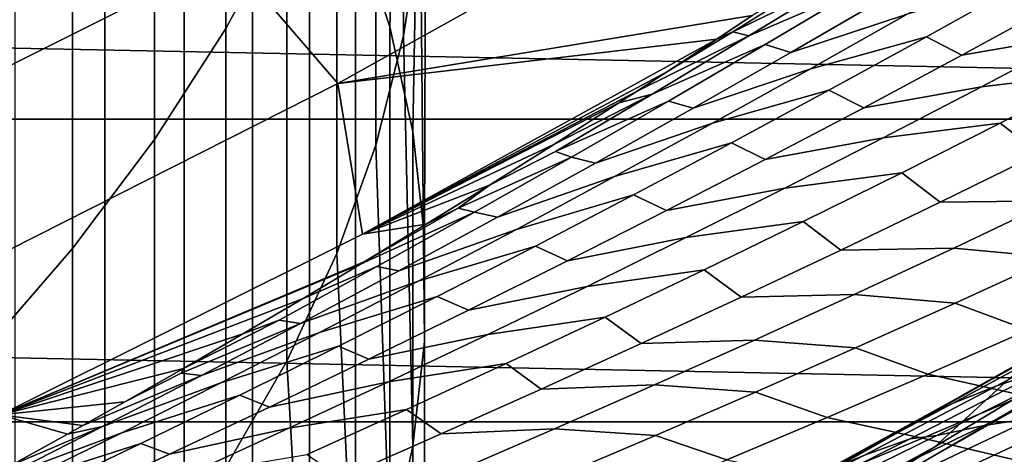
# Model space of a CAD drawing. Header units: metres. Extents: x -32 to 117, y -314 to 32.
# Tile 122 of 256: x 11.86 to 14.62, y -25.03 to -23.82. Entities that reach past the tile are written whole.
import ezdxf

# ---------------------------------------------------------------- set-up
doc = ezdxf.new("R2010")
doc.units = ezdxf.units.M
doc.layers.add('solid_24_501_064_XXX', color=7, linetype='CONTINUOUS')

msp = doc.modelspace()

# ---------------------------------------------------------------- linework, layer by layer
at = {"layer": 'solid_24_501_064_XXX'}
for points in [[(11.849576, -232.153305, 334.864838), (12.101358, -232.424469, 334.332642), (12.101358, -22.41423, 227.327072), (11.849576, -22.143063, 227.859268)], [(12.984341, -23.554003, 221.833832), (12.937402, -23.861629, 221.276794), (12.937402, -22.557842, 220.527237), (12.984341, -22.231239, 221.073364)], [(12.610406, -23.525066, 218.909866), (12.440225, -23.840693, 218.38208), (12.440225, -22.636463, 217.633514), (12.610406, -22.302874, 218.150131)], [(12.802501, -23.545578, 225.106674), (12.89911, -23.836567, 224.535583), (12.937402, -22.629635, 223.50766), (12.859295, -22.32349, 224.062012)], [(12.101358, -232.424469, 334.332642), (12.323055, -232.700989, 333.789917), (12.323055, -22.690758, 226.784348), (12.101358, -22.41423, 227.327072)], [(12.937402, -23.861629, 221.276794), (12.859295, -24.167774, 220.722443), (12.859295, -22.882868, 219.983734), (12.937402, -22.557842, 220.527237)], [(12.440225, -23.840693, 218.38208), (12.240073, -24.151653, 217.862106), (12.240073, -22.96512, 217.124527), (12.440225, -22.636463, 217.633514)], [(12.89911, -23.836567, 224.535583), (12.96365, -24.129379, 223.960892), (12.984341, -22.937262, 222.950623), (12.937402, -22.629635, 223.50766)], [(12.323055, -232.700989, 333.789917), (12.514115, -232.982193, 333.238037), (12.514115, -22.97196, 226.232468), (12.323055, -22.690758, 226.784348)], [(12.859295, -24.167774, 220.722443), (12.750209, -24.471695, 220.172104), (12.750209, -23.205536, 219.444168), (12.859295, -22.882868, 219.983734)], [(12.96365, -24.129379, 223.960892), (12.995959, -24.42329, 223.384064), (13, -23.245632, 222.392227), (12.984341, -22.937262, 222.950623)], [(12.240073, -24.151653, 217.862106), (12.010434, -24.457199, 217.351181), (12.010434, -23.288055, 216.62442), (12.240073, -22.96512, 217.124527)], [(12.514115, -232.982193, 333.238037), (12.674063, -233.26738, 332.678345), (12.674063, -23.257137, 225.672775), (12.514115, -22.97196, 226.232468)], [(13.730889, -23.449755, 77.737923), (13.408472, -23.106321, 84.956604), (12.447515, -23.637863, 84.956604), (12.7537, -23.995237, 77.737923)], [(21.810736, -24.094435, -303.5), (-21.810736, -24.094435, -303.5), (-22.751431, -23.208225, -303.5)], [(22.751431, -23.208225, -303.5), (21.810736, -24.094435, -303.5), (-22.751431, -23.208225, -303.5)], [(12.750209, -24.471695, 220.172104), (12.610406, -24.772665, 219.627121), (12.610406, -23.525066, 218.909866), (12.750209, -23.205536, 219.444168)], [(12.995959, -24.42329, 223.384064), (12.995959, -24.717566, 222.806519), (12.984341, -23.554003, 221.833832), (13, -23.245632, 222.392227)], [(12.674063, -233.26738, 332.678345), (12.802501, -233.555817, 332.112244), (12.802501, -23.545578, 225.106674), (12.674063, -23.257137, 225.672775)], [(12.010434, -24.457199, 217.351181), (11.751861, -24.756592, 216.85054), (11.751861, -23.604488, 216.134369), (12.010434, -23.288055, 216.62442)], [(12.447515, -23.637863, 84.956604), (11.847754, -23.370266, 92.171654), (10.884655, -23.83407, 92.171654), (11.465524, -24.129463, 84.956604)], [(14.1028, -23.676022, 70.917358), (13.730889, -23.449755, 77.737923), (12.7537, -23.995237, 77.737923), (13.91248, -23.804499, 70.652481)], [(12.610406, -24.772665, 219.627121), (12.440225, -25.069954, 219.088791), (12.440225, -23.840693, 218.38208), (12.610406, -23.525066, 218.909866)], [(14.441272, -23.529564, 70.428696), (14.128489, -23.681181, 70.634483), (13.859155, -23.85051, 70.418961), (14.172785, -23.696667, 70.214874)], [(12.802501, -233.555817, 332.112244), (12.89911, -233.846802, 331.541138), (12.89911, -23.836567, 224.535583), (12.802501, -23.545578, 225.106674)], [(12.995959, -24.717566, 222.806519), (12.96365, -25.011475, 222.229691), (12.937402, -23.861629, 221.276794), (12.984341, -23.554003, 221.833832)], [(14.487023, -23.56226, 70.006363), (14.172785, -23.696667, 70.214874), (13.903398, -23.861664, 69.999695), (14.218379, -23.725067, 69.792671)], [(12.7537, -23.995237, 77.737923), (12.447515, -23.637863, 84.956604), (11.465524, -24.129463, 84.956604), (11.754881, -24.500023, 77.737923)], [(14.61842, -23.644327, 69.185257), (14.293285, -23.749687, 69.39077), (14.021097, -23.907877, 69.17382), (14.346913, -23.800394, 68.969498)], [(13.859155, -23.85051, 70.418961), (14.128489, -23.681181, 70.634483), (13.91248, -23.804499, 70.652481), (13.813498, -23.87042, 70.51461)], [(13.903398, -23.861664, 69.999695), (14.172785, -23.696667, 70.214874), (13.859155, -23.85051, 70.418961)], [(14.671952, -23.712353, 68.762192), (14.346913, -23.800394, 68.969498), (14.074613, -23.954342, 68.75248), (14.400239, -23.86421, 68.54615)], [(14.499979, -23.9156, 68.158531), (14.774183, -23.766245, 68.376694), (14.671952, -23.712353, 68.762192), (14.400239, -23.86421, 68.54615)], [(15.103117, -23.711643, 68.170891), (14.774183, -23.766245, 68.376694), (14.499979, -23.9156, 68.158531), (14.829387, -23.858976, 67.953331)], [(14.218379, -23.725067, 69.792671), (13.903398, -23.861664, 69.999695), (13.633137, -24.024561, 69.783157), (13.948875, -23.88578, 69.57766)], [(14.021097, -23.907877, 69.17382), (14.293285, -23.749687, 69.39077), (14.218379, -23.725067, 69.792671), (13.948875, -23.88578, 69.57766)], [(13.813498, -23.87042, 70.51461), (13.91248, -23.804499, 70.652481), (12.7537, -23.995237, 77.737923)], [(14.346913, -23.800394, 68.969498), (14.021097, -23.907877, 69.17382), (13.748098, -24.06395, 68.955566), (14.074613, -23.954342, 68.75248)], [(15.15544, -23.822157, 67.745758), (14.829387, -23.858976, 67.953331), (14.554949, -24.004158, 67.734627), (14.881373, -23.965349, 67.527428)], [(12.440225, -25.069954, 219.088791), (12.240073, -25.362848, 218.558426), (12.240073, -24.151653, 217.862106), (12.440225, -23.840693, 218.38208)], [(12.96365, -25.011475, 222.229691), (12.89911, -25.304289, 221.655014), (12.859295, -24.167774, 220.722443), (12.937402, -23.861629, 221.276794)], [(12.89911, -233.846802, 331.541138), (12.96365, -234.139618, 330.966461), (12.96365, -24.129379, 223.960892), (12.89911, -23.836567, 224.535583)], [(13.633137, -24.024561, 69.783157), (13.903398, -23.861664, 69.999695), (13.588855, -24.017778, 70.201645), (13.54011, -24.049341, 70.133759)], [(13.903398, -23.861664, 69.999695), (13.859155, -23.85051, 70.418961), (13.676129, -23.960899, 70.323227), (13.588855, -24.017778, 70.201645)], [(13.859155, -23.85051, 70.418961), (13.813498, -23.87042, 70.51461), (13.676129, -23.960899, 70.323227)], [(14.829387, -23.858976, 67.953331), (14.499979, -23.9156, 68.158531), (14.225049, -24.062807, 67.939186), (14.554949, -24.004158, 67.734627)], [(12.822824, -24.416817, 70.516006), (13.813498, -23.87042, 70.51461), (12.7537, -23.995237, 77.737923)], [(13.676129, -23.960899, 70.323227), (13.813498, -23.87042, 70.51461), (12.822824, -24.416817, 70.516006)], [(13.948875, -23.88578, 69.57766), (13.633137, -24.024561, 69.783157), (13.362027, -24.185366, 69.565254), (13.678538, -24.044407, 69.361336)], [(13.748098, -24.06395, 68.955566), (14.021097, -23.907877, 69.17382), (13.948875, -23.88578, 69.57766), (13.678538, -24.044407, 69.361336)], [(14.400239, -23.86421, 68.54615), (14.074613, -23.954342, 68.75248), (13.801544, -24.106178, 68.534203), (14.127774, -24.013956, 68.328896)], [(14.225049, -24.062807, 67.939186), (14.499979, -23.9156, 68.158531), (14.400239, -23.86421, 68.54615), (14.127774, -24.013956, 68.328896)], [(13.588855, -24.017778, 70.201645), (13.676129, -23.960899, 70.323227), (12.822824, -24.416817, 70.516006)], [(14.074613, -23.954342, 68.75248), (13.748098, -24.06395, 68.955566), (13.474315, -24.217909, 68.736008), (13.801544, -24.106178, 68.534203)], [(14.881373, -23.965349, 67.527428), (14.554949, -24.004158, 67.734627), (14.27983, -24.147196, 67.514778), (14.606646, -24.10639, 67.308006)], [(14.716667, -24.191387, 66.928596), (14.993791, -24.05287, 67.150421), (14.881373, -23.965349, 67.527428), (14.606646, -24.10639, 67.308006)], [(11.80906, -24.922918, 70.516006), (12.822824, -24.416817, 70.516006), (12.7537, -23.995237, 77.737923), (11.754881, -24.500023, 77.737923)], [(13.54011, -24.049341, 70.133759), (13.588855, -24.017778, 70.201645), (12.822824, -24.416817, 70.516006)], [(13.633137, -24.024561, 69.783157), (13.357469, -24.166304, 69.879616), (13.17762, -24.279533, 69.629128), (13.362027, -24.185366, 69.565254)], [(13.633137, -24.024561, 69.783157), (13.54011, -24.049341, 70.133759), (13.357469, -24.166304, 69.879616)], [(14.127774, -24.013956, 68.328896), (13.801544, -24.106178, 68.534203), (13.527733, -24.255911, 68.314667), (13.854584, -24.161598, 68.110428)], [(13.949422, -24.207876, 67.718651), (14.225049, -24.062807, 67.939186), (14.127774, -24.013956, 68.328896), (13.854584, -24.161598, 68.110428)], [(14.554949, -24.004158, 67.734627), (14.225049, -24.062807, 67.939186), (13.949422, -24.207876, 67.718651), (14.27983, -24.147196, 67.514778)], [(13.357469, -24.166304, 69.879616), (13.54011, -24.049341, 70.133759), (12.822824, -24.416817, 70.516006)], [(13.407393, -24.200951, 69.143684), (13.678538, -24.044407, 69.361336), (13.362027, -24.185366, 69.565254)], [(13.474315, -24.217909, 68.736008), (13.748098, -24.06395, 68.955566), (13.678538, -24.044407, 69.361336), (13.407393, -24.200951, 69.143684)], [(20.835405, -24.942644, -303.5), (-20.835405, -24.942644, -303.5), (-21.810736, -24.094435, -303.5)], [(21.810736, -24.094435, -303.5), (20.835405, -24.942644, -303.5), (-21.810736, -24.094435, -303.5)], [(13.801544, -24.106178, 68.534203), (13.474315, -24.217909, 68.736008), (13.199771, -24.369762, 68.515137), (13.527733, -24.255911, 68.314667)], [(14.606646, -24.10639, 67.308006), (14.27983, -24.147196, 67.514778), (14.00406, -24.288095, 67.293785), (14.331284, -24.245285, 67.087486)], [(14.438942, -24.327721, 66.705711), (14.716667, -24.191387, 66.928596), (14.606646, -24.10639, 67.308006), (14.331284, -24.245285, 67.087486)], [(12.96365, -234.139618, 330.966461), (12.995959, -234.433533, 330.389618), (12.995959, -24.42329, 223.384064), (12.96365, -24.129379, 223.960892)], [(12.240073, -25.362848, 218.558426), (12.010434, -25.650642, 218.037292), (12.010434, -24.457199, 217.351181), (12.240073, -24.151653, 217.862106)], [(13.854584, -24.161598, 68.110428), (13.527733, -24.255911, 68.314667), (13.253204, -24.403547, 68.093857), (13.580694, -24.307142, 67.890747)], [(13.673123, -24.350813, 67.496925), (13.949422, -24.207876, 67.718651), (13.854584, -24.161598, 68.110428), (13.580694, -24.307142, 67.890747)], [(14.27983, -24.147196, 67.514778), (13.949422, -24.207876, 67.718651), (13.673123, -24.350813, 67.496925), (14.00406, -24.288095, 67.293785)], [(12.89911, -25.304289, 221.655014), (12.802501, -25.595278, 221.083908), (12.750209, -24.471695, 220.172104), (12.859295, -24.167774, 220.722443)], [(13.17762, -24.279533, 69.629128), (13.357469, -24.166304, 69.879616), (12.822824, -24.416817, 70.516006)], [(13.407393, -24.200951, 69.143684), (13.362027, -24.185366, 69.565254), (13.17762, -24.279533, 69.629128), (13.090094, -24.344084, 69.34597)], [(15.032847, -24.189325, 66.715996), (14.716667, -24.191387, 66.928596), (14.438942, -24.327721, 66.705711), (14.755291, -24.323692, 66.493073)], [(13.135463, -24.355421, 68.924698), (13.407393, -24.200951, 69.143684), (13.090094, -24.344084, 69.34597)], [(13.199771, -24.369762, 68.515137), (13.474315, -24.217909, 68.736008), (13.407393, -24.200951, 69.143684), (13.135463, -24.355421, 68.924698)], [(14.331284, -24.245285, 67.087486), (14.00406, -24.288095, 67.293785), (13.727664, -24.426868, 67.071648), (14.055316, -24.382046, 66.865868)], [(14.160645, -24.461882, 66.481758), (14.438942, -24.327721, 66.705711), (14.331284, -24.245285, 67.087486), (14.055316, -24.382046, 66.865868)], [(13.527733, -24.255911, 68.314667), (13.199771, -24.369762, 68.515137), (12.924494, -24.519518, 68.292938), (13.253204, -24.403547, 68.093857)], [(13.000948, -24.388929, 69.382423), (13.17762, -24.279533, 69.629128), (12.822824, -24.416817, 70.516006)], [(13.090094, -24.344084, 69.34597), (13.17762, -24.279533, 69.629128), (13.000948, -24.388929, 69.382423)], [(14.00406, -24.288095, 67.293785), (13.673123, -24.350813, 67.496925), (13.396181, -24.491627, 67.274002), (13.727664, -24.426868, 67.071648)], [(13.580694, -24.307142, 67.890747), (13.253204, -24.403547, 68.093857), (12.977984, -24.549093, 67.87178), (13.30613, -24.450596, 67.669838)], [(13.396181, -24.491627, 67.274002), (13.673123, -24.350813, 67.496925), (13.580694, -24.307142, 67.890747), (13.30613, -24.450596, 67.669838)], [(14.755291, -24.323692, 66.493073), (14.438942, -24.327721, 66.705711), (14.160645, -24.461882, 66.481758), (14.477181, -24.455872, 66.269135)], [(15.038438, -24.352163, 66.256226), (14.755291, -24.323692, 66.493073), (14.477181, -24.455872, 66.269135), (14.760069, -24.482306, 66.031715)], [(13.135463, -24.355421, 68.924698), (12.817192, -24.500807, 69.125282), (12.65625, -24.597208, 68.899734), (12.862773, -24.507822, 68.704369)], [(13.135463, -24.355421, 68.924698), (13.090094, -24.344084, 69.34597), (12.827234, -24.494743, 69.139343), (12.817192, -24.500807, 69.125282)], [(13.090094, -24.344084, 69.34597), (13.000948, -24.388929, 69.382423), (12.827234, -24.494743, 69.139343)], [(12.924494, -24.519518, 68.292938), (13.199771, -24.369762, 68.515137), (13.135463, -24.355421, 68.924698), (12.862773, -24.507822, 68.704369)], [(14.055316, -24.382046, 66.865868), (13.727664, -24.426868, 67.071648), (13.45067, -24.563519, 66.848366), (13.77877, -24.516676, 66.64315)], [(13.881801, -24.593876, 66.256729), (14.160645, -24.461882, 66.481758), (14.055316, -24.382046, 66.865868), (13.77877, -24.516676, 66.64315)], [(13.000948, -24.388929, 69.382423), (12.822824, -24.416817, 70.516006), (11.80906, -24.922918, 70.516006), (12.827234, -24.494743, 69.139343)], [(13.253204, -24.403547, 68.093857), (12.924494, -24.519518, 68.292938), (12.648506, -24.667179, 68.06942), (12.977984, -24.549093, 67.87178)], [(14.031119, -25.265345, 20), (15.048502, -24.672913, 20), (15.438593, -24.399521, 27.139278), (14.424103, -25.012638, 27.139278)], [(14.424103, -25.012638, 27.139278), (15.438593, -24.399521, 27.139278), (14.892217, -24.64707, 34.123779), (14.707366, -24.753517, 34.374603)], [(12.995959, -234.433533, 330.389618), (12.995959, -234.727798, 329.812073), (12.995959, -24.717566, 222.806519), (12.995959, -24.42329, 223.384064)], [(13.727664, -24.426868, 67.071648), (13.396181, -24.491627, 67.274002), (13.11862, -24.630323, 67.049873), (13.45067, -24.563519, 66.848366)], [(12.010434, -25.650642, 218.037292), (11.751861, -25.932642, 217.526657), (11.751861, -24.756592, 216.85054), (12.010434, -24.457199, 217.351181)], [(13.30613, -24.450596, 67.669838), (12.977984, -24.549093, 67.87178), (12.702097, -24.692556, 67.648415), (13.030918, -24.591965, 67.447701)], [(13.11862, -24.630323, 67.049873), (13.396181, -24.491627, 67.274002), (13.30613, -24.450596, 67.669838), (13.030918, -24.591965, 67.447701)], [(14.477181, -24.455872, 66.269135), (14.160645, -24.461882, 66.481758), (13.881801, -24.593876, 66.256729), (14.19855, -24.585875, 66.044167)], [(14.760069, -24.482306, 66.031715), (14.477181, -24.455872, 66.269135), (14.19855, -24.585875, 66.044167), (14.481201, -24.610252, 65.806229)], [(12.817192, -24.500807, 69.125282), (12.827234, -24.494743, 69.139343), (11.80906, -24.922918, 70.516006)], [(12.802501, -25.595278, 221.083908), (12.674063, -25.883718, 220.517822), (12.610406, -24.772665, 219.627121), (12.750209, -24.471695, 220.172104)], [(14.684499, -24.686007, 65.50692), (14.964558, -24.560343, 65.734009), (14.760069, -24.482306, 66.031715), (14.481201, -24.610252, 65.806229)], [(12.65625, -24.597208, 68.899734), (12.817192, -24.500807, 69.125282), (11.80906, -24.922918, 70.516006)], [(12.589347, -24.658161, 68.482704), (12.862773, -24.507822, 68.704369), (12.65625, -24.597208, 68.899734), (12.487761, -24.696556, 68.663429)], [(12.648506, -24.667179, 68.06942), (12.924494, -24.519518, 68.292938), (12.862773, -24.507822, 68.704369), (12.589347, -24.658161, 68.482704)], [(13.77877, -24.516676, 66.64315), (13.45067, -24.563519, 66.848366), (13.173104, -24.698055, 66.623924), (13.501673, -24.649187, 66.419334)], [(13.602442, -24.723713, 66.030632), (13.881801, -24.593876, 66.256729), (13.77877, -24.516676, 66.64315), (13.501673, -24.649187, 66.419334)], [(12.977984, -24.549093, 67.87178), (12.648506, -24.667179, 68.06942), (12.371833, -24.812754, 67.844574), (12.702097, -24.692556, 67.648415)], [(13.45067, -24.563519, 66.848366), (13.11862, -24.630323, 67.049873), (12.840466, -24.766909, 66.824539), (13.173104, -24.698055, 66.623924)], [(12.487761, -24.696556, 68.663429), (12.65625, -24.597208, 68.899734), (11.80906, -24.922918, 70.516006)], [(13.030918, -24.591965, 67.447701), (12.702097, -24.692556, 67.648415), (12.425567, -24.833941, 67.423775), (12.755083, -24.731256, 67.224327)], [(12.840466, -24.766909, 66.824539), (13.11862, -24.630323, 67.049873), (13.030918, -24.591965, 67.447701), (12.755083, -24.731256, 67.224327)], [(14.19855, -24.585875, 66.044167), (13.881801, -24.593876, 66.256729), (13.602442, -24.723713, 66.030632), (13.919424, -24.713707, 65.818184)], [(14.481201, -24.610252, 65.806229), (14.19855, -24.585875, 66.044167), (13.919424, -24.713707, 65.818184), (14.201864, -24.73601, 65.579773)], [(14.966082, -24.645016, 35.470215), (15.097919, -24.604139, 35.722637), (14.727138, -24.799149, 36.019794), (14.597072, -24.842306, 35.76656)], [(14.404002, -24.809454, 65.278908), (14.684499, -24.686007, 65.50692), (14.481201, -24.610252, 65.806229), (14.201864, -24.73601, 65.579773)], [(12.648506, -24.667179, 68.06942), (12.589347, -24.658161, 68.482704), (12.321527, -24.793005, 68.430283), (12.315208, -24.806444, 68.259682)], [(12.589347, -24.658161, 68.482704), (12.487761, -24.696556, 68.663429), (12.321527, -24.793005, 68.430283)], [(13.501673, -24.649187, 66.419334), (13.173104, -24.698055, 66.623924), (12.894993, -24.830486, 66.398323), (13.224051, -24.779587, 66.194405)], [(13.322595, -24.8514, 65.803459), (13.602442, -24.723713, 66.030632), (13.501673, -24.649187, 66.419334), (13.224051, -24.779587, 66.194405)], [(14.842795, -24.691339, 35.213463), (14.966082, -24.645016, 35.470215), (14.597072, -24.842306, 35.76656), (14.475674, -24.890894, 35.508991)], [(12.371833, -24.812754, 67.844574), (12.648506, -24.667179, 68.06942), (12.315208, -24.806444, 68.259682)], [(13.754787, -25.416836, -299.5), (14.793545, -24.826618, -299.5), (15.048502, -24.672913, 20), (14.031119, -25.265345, 20)], [(14.671056, -24.869467, 65.034393), (14.951988, -24.748075, 65.263382), (14.684499, -24.686007, 65.50692), (14.404002, -24.809454, 65.278908)], [(12.321527, -24.793005, 68.430283), (12.487761, -24.696556, 68.663429), (11.80906, -24.922918, 70.516006)], [(12.702097, -24.692556, 67.648415), (12.371833, -24.812754, 67.844574), (12.094499, -24.956247, 67.618385), (12.425567, -24.833941, 67.423775)], [(13.173104, -24.698055, 66.623924), (12.840466, -24.766909, 66.824539), (12.561749, -24.901392, 66.598), (12.894993, -24.830486, 66.398323)], [(13.919424, -24.713707, 65.818184), (13.602442, -24.723713, 66.030632), (13.322595, -24.8514, 65.803459), (13.639832, -24.839378, 65.591179)], [(14.201864, -24.73601, 65.579773), (13.919424, -24.713707, 65.818184), (13.639832, -24.839378, 65.591179), (13.922089, -24.859591, 65.352333)], [(14.72873, -24.742638, 34.952175), (14.842795, -24.691339, 35.213463), (14.475674, -24.890894, 35.508991), (14.363628, -24.944429, 35.246857)], [(12.755083, -24.731256, 67.224327), (12.425567, -24.833941, 67.423775), (12.148419, -24.973251, 67.197838), (12.478649, -24.868477, 66.999725)], [(12.561749, -24.901392, 66.598), (12.840466, -24.766909, 66.824539), (12.755083, -24.731256, 67.224327), (12.478649, -24.868477, 66.999725)], [(12.995959, -234.727798, 329.812073), (12.96365, -235.021713, 329.23526), (12.96365, -25.011475, 222.229691), (12.995959, -24.717566, 222.806519)], [(14.1231, -24.930691, 65.049957), (14.404002, -24.809454, 65.278908), (14.201864, -24.73601, 65.579773), (13.922089, -24.859591, 65.352333)], [(14.72873, -24.742638, 34.952175), (14.261375, -25.002546, 34.979683), (14.317767, -24.971663, 34.903015), (14.625118, -24.798088, 34.685669)], [(14.363628, -24.944429, 35.246857), (14.261375, -25.002546, 34.979683), (14.72873, -24.742638, 34.952175)], [(13.385302, -25.583597, 27.139278), (14.424103, -25.012638, 27.139278), (14.707366, -24.753517, 34.374603), (13.67487, -25.338573, 34.372093)], [(13.67487, -25.338573, 34.372093), (14.707366, -24.753517, 34.374603), (14.589262, -24.82053, 34.534733)], [(14.796964, -24.796682, 36.323601), (14.9306, -24.770992, 36.578094), (14.56166, -24.953524, 36.874092), (14.429832, -24.981503, 36.618568)], [(14.9306, -24.770992, 36.578094), (15.071048, -24.751705, 36.828709), (14.700385, -24.931942, 37.125751), (14.56166, -24.953524, 36.874092)], [(14.625118, -24.798088, 34.685669), (14.589262, -24.82053, 34.534733), (14.707366, -24.753517, 34.374603)], [(12.157521, -24.88665, 68.200272), (12.321527, -24.793005, 68.430283), (11.80906, -24.922918, 70.516006)], [(12.315208, -24.806444, 68.259682), (12.321527, -24.793005, 68.430283), (12.157521, -24.88665, 68.200272)], [(12.674063, -25.883718, 220.517822), (12.514115, -26.168894, 219.95813), (12.440225, -25.069954, 219.088791), (12.610406, -24.772665, 219.627121)], [(13.224051, -24.779587, 66.194405), (12.894993, -24.830486, 66.398323), (12.616364, -24.960817, 66.171562), (12.945933, -24.907881, 65.968376)], [(13.042291, -24.97695, 65.575203), (13.322595, -24.8514, 65.803459), (13.224051, -24.779587, 66.194405), (12.945933, -24.907881, 65.968376)], [(14.625118, -24.798088, 34.685669), (14.317767, -24.971663, 34.903015), (13.67487, -25.338573, 34.372093), (14.589262, -24.82053, 34.534733)], [(14.727138, -24.799149, 36.019794), (14.796964, -24.796682, 36.323601), (14.429832, -24.981503, 36.618568), (14.355073, -24.990374, 36.319084)], [(12.094499, -24.956247, 67.618385), (12.371833, -24.812754, 67.844574), (12.039954, -24.952885, 68.035057), (11.996394, -24.977236, 67.97377)], [(12.371833, -24.812754, 67.844574), (12.315208, -24.806444, 68.259682), (12.157521, -24.88665, 68.200272), (12.039954, -24.952885, 68.035057)], [(14.389745, -24.988626, 64.80452), (14.671056, -24.869467, 65.034393), (14.404002, -24.809454, 65.278908), (14.1231, -24.930691, 65.049957)], [(14.597072, -24.842306, 35.76656), (14.727138, -24.799149, 36.019794), (14.355073, -24.990374, 36.319084), (14.226756, -25.035845, 36.065083)], [(12.425567, -24.833941, 67.423775), (12.094499, -24.956247, 67.618385), (11.816526, -25.097664, 67.390846), (12.148419, -24.973251, 67.197838)], [(12.894993, -24.830486, 66.398323), (12.561749, -24.901392, 66.598), (12.282491, -25.033781, 66.370232), (12.616364, -24.960817, 66.171562)], [(13.639832, -24.839378, 65.591179), (13.322595, -24.8514, 65.803459), (13.042291, -24.97695, 65.575203), (13.359808, -24.962898, 65.363136)], [(13.922089, -24.859591, 65.352333), (13.639832, -24.839378, 65.591179), (13.359808, -24.962898, 65.363136), (13.641906, -24.981001, 65.123917)], [(14.932532, -25.452948, -299.5), (15.448624, -25.143057, -299.5), (14.793545, -24.826618, -299.5), (13.754787, -25.416836, -299.5)], [(14.475674, -24.890894, 35.508991), (14.597072, -24.842306, 35.76656), (14.226756, -25.035845, 36.065083), (14.107226, -25.086725, 35.806728)], [(12.478649, -24.868477, 66.999725), (12.148419, -24.973251, 67.197838), (11.870678, -25.110498, 66.970612), (12.201641, -25.003633, 66.77388)], [(12.282491, -25.033781, 66.370232), (12.561749, -24.901392, 66.598), (12.478649, -24.868477, 66.999725), (12.201641, -25.003633, 66.77388)], [(13.841826, -25.049732, 64.820061), (14.1231, -24.930691, 65.049957), (13.922089, -24.859591, 65.352333), (13.641906, -24.981001, 65.123917)], [(14.953245, -24.938217, 64.806747), (14.671056, -24.869467, 65.034393), (14.389745, -24.988626, 64.80452), (14.671679, -25.055401, 64.575966)], [(12.039954, -24.952885, 68.035057), (12.157521, -24.88665, 68.200272), (11.80906, -24.922918, 70.516006)], [(12.945933, -24.907881, 65.968376), (12.616364, -24.960817, 66.171562), (12.337248, -25.089064, 65.943611), (12.66735, -25.034081, 65.741211)], [(12.761564, -25.10037, 65.34584), (13.042291, -24.97695, 65.575203), (12.945933, -24.907881, 65.968376), (12.66735, -25.034081, 65.741211)], [(14.475674, -24.890894, 35.508991), (13.997179, -25.142527, 35.543777), (14.052251, -25.11557, 35.264519), (14.363628, -24.944429, 35.246857)], [(13.997179, -25.142527, 35.543777), (14.475674, -24.890894, 35.508991), (14.107226, -25.086725, 35.806728)], [(11.996394, -24.977236, 67.97377), (11.80906, -24.922918, 70.516006), (10.775363, -25.386951, 70.516006), (11.838033, -25.064915, 67.750648)], [(11.996394, -24.977236, 67.97377), (12.039954, -24.952885, 68.035057), (11.80906, -24.922918, 70.516006)], [(14.108093, -25.105566, 64.573753), (14.389745, -24.988626, 64.80452), (14.1231, -24.930691, 65.049957), (13.841826, -25.049732, 64.820061)], [(14.56166, -24.953524, 36.874092), (14.700385, -24.931942, 37.125751), (14.328621, -25.108452, 37.424728), (14.191593, -25.132364, 37.172062)], [(14.700385, -24.931942, 37.125751), (14.8453, -24.917133, 37.373764), (14.471913, -25.091311, 37.673782), (14.328621, -25.108452, 37.424728)], [(14.8453, -24.917133, 37.373764), (14.995504, -24.909544, 37.6185), (14.620552, -25.081385, 37.919605), (14.471913, -25.091311, 37.673782)], [(19.827477, -25.751131, -303.5), (-19.827477, -25.751131, -303.5), (-20.835405, -24.942644, -303.5)], [(20.835405, -24.942644, -303.5), (19.827477, -25.751131, -303.5), (-20.835405, -24.942644, -303.5)], [(12.094499, -24.956247, 67.618385), (11.838033, -25.064915, 67.750648), (11.682232, -25.149874, 67.530708), (11.816526, -25.097664, 67.390846)], [(12.094499, -24.956247, 67.618385), (11.996394, -24.977236, 67.97377), (11.838033, -25.064915, 67.750648)], [(12.616364, -24.960817, 66.171562), (12.282491, -25.033781, 66.370232), (12.002724, -25.164087, 66.141212), (12.337248, -25.089064, 65.943611)], [(13.359808, -24.962898, 65.363136), (13.042291, -24.97695, 65.575203), (12.761564, -25.10037, 65.34584), (13.079387, -25.084278, 65.134048)], [(13.641906, -24.981001, 65.123917), (13.359808, -24.962898, 65.363136), (13.079387, -25.084278, 65.134048), (13.361354, -25.100254, 64.894501)], [(14.363628, -24.944429, 35.246857), (14.052251, -25.11557, 35.264519), (14.261375, -25.002546, 34.979683)], [(14.429832, -24.981503, 36.618568), (14.56166, -24.953524, 36.874092), (14.191593, -25.132364, 37.172062), (14.061549, -25.162661, 36.91555)], [(12.148419, -24.973251, 67.197838), (11.816526, -25.097664, 67.390846), (11.537942, -25.237013, 67.161957), (11.870678, -25.110498, 66.970612)], [(13.560223, -25.166586, 64.589203), (13.841826, -25.049732, 64.820061), (13.641906, -24.981001, 65.123917), (13.361354, -25.100254, 64.894501)], [(13.67487, -25.338573, 34.372093), (14.317767, -24.971663, 34.903015), (14.261375, -25.002546, 34.979683)], [(14.226756, -25.035845, 36.065083), (14.355073, -24.990374, 36.319084), (13.981779, -25.177828, 36.620506), (13.855187, -25.225639, 36.365772)], [(14.355073, -24.990374, 36.319084), (14.429832, -24.981503, 36.618568), (14.061549, -25.162661, 36.91555), (13.981779, -25.177828, 36.620506)], [(14.671679, -25.055401, 64.575966), (14.389745, -24.988626, 64.80452), (14.108093, -25.105566, 64.573753), (14.3898, -25.170341, 64.344337)], [(12.201641, -25.003633, 66.77388), (11.870678, -25.110498, 66.970612), (11.592368, -25.245691, 66.742043), (11.924088, -25.136734, 66.546761)], [(12.002724, -25.164087, 66.141212), (12.282491, -25.033781, 66.370232), (12.201641, -25.003633, 66.77388), (11.924088, -25.136734, 66.546761)], [(12.96365, -235.021713, 329.23526), (12.89911, -235.314529, 328.660583), (12.89911, -25.304289, 221.655014), (12.96365, -25.011475, 222.229691)], [(12.990453, -25.815851, 20), (14.031119, -25.265345, 20), (14.424103, -25.012638, 27.139278), (13.385302, -25.583597, 27.139278)], [(13.67487, -25.338573, 34.372093), (14.261375, -25.002546, 34.979683), (14.052251, -25.11557, 35.264519)]]:
    msp.add_3dface(points, dxfattribs=at)

doc.saveas('drawing.dxf')
